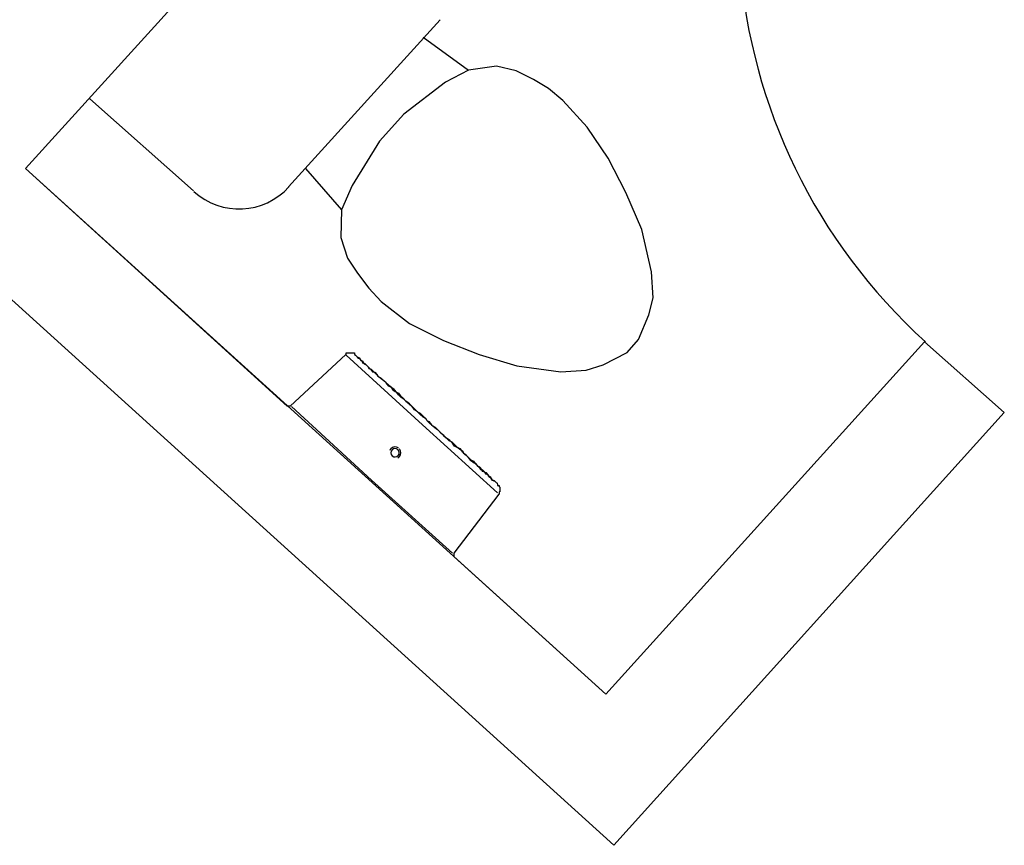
# Model space of a CAD drawing. Header units: millimetres. Extents: x 335 to 91596, y -1 to 84.
# Tile 68 of 87: x 379.64 to 381.47, y 35.16 to 36.7. Entities that reach past the tile are written whole.
import ezdxf

# ---------------------------------------------------------------- set-up
doc = ezdxf.new("R2010")
doc.units = ezdxf.units.MM
doc.header["$MEASUREMENT"] = 0

msp = doc.modelspace()

# ---------------------------------------------------------------- linework, layer by layer
at = {"color": 7}
for p, q in [((379.65, 36.4212), (380.986, 37.8932)), ((380.423, 36.6982), (380.14, 36.3872)), ((380.391, 36.6662), (380.476, 36.6042)), ((380.528, 36.6122), (380.476, 36.6042)), ((380.565, 36.6032), (380.528, 36.6122)), ((380.476, 36.6042), (380.433, 36.5822)), ((380.597, 36.5872), (380.565, 36.6032)), ((380.433, 36.5822), (380.355, 36.5222)), ((380.625, 36.5702), (380.597, 36.5872)), ((380.652, 36.5482), (380.625, 36.5702)), ((379.963, 36.3792), (379.77, 36.5512)), ((380.697, 36.4982), (380.652, 36.5482)), ((380.355, 36.5222), (380.31, 36.4722)), ((380.736, 36.4402), (380.697, 36.4982)), ((380.31, 36.4722), (380.259, 36.3892)), ((380.769, 36.3762), (380.736, 36.4402)), ((380.732, 35.4412), (379.65, 36.4212)), ((379.65, 36.4212), (380.138, 35.9782)), ((380.172, 36.4212), (380.239, 36.3442)), ((380.259, 36.3892), (380.239, 36.3442)), ((380.799, 36.3072), (380.769, 36.3762)), ((380.239, 36.3442), (380.238, 36.2922)), ((380.817, 36.2282), (380.799, 36.3072)), ((380.238, 36.2922), (380.25, 36.2542)), ((379.517, 36.2732), (380.747, 35.1592)), ((380.25, 36.2542), (380.269, 36.2262)), ((380.269, 36.2262), (380.29, 36.1982)), ((380.82, 36.1802), (380.817, 36.2282)), ((380.29, 36.1982), (380.313, 36.1732)), ((380.313, 36.1732), (380.366, 36.1322)), ((380.812, 36.1482), (380.82, 36.1802)), ((380.793, 36.1022), (380.812, 36.1482)), ((380.366, 36.1322), (380.429, 36.1002)), ((380.429, 36.1002), (380.496, 36.0742)), ((381.326, 36.0982), (380.732, 35.4412)), ((380.772, 36.0782), (380.793, 36.1022)), ((381.475, 35.9662), (381.326, 36.0982)), ((380.247, 36.0742), (380.143, 35.9782)), ((380.39, 35.9432), (380.248, 36.0732)), ((380.496, 36.0742), (380.566, 36.0532)), ((380.727, 36.0552), (380.772, 36.0782)), ((380.566, 36.0532), (380.648, 36.0422)), ((380.648, 36.0422), (380.695, 36.0452)), ((380.695, 36.0452), (380.727, 36.0552)), ((380.143, 35.9782), (380.138, 35.9782)), ((380.146, 35.9772), (380.295, 35.8402)), ((380.747, 35.1592), (381.475, 35.9662)), ((380.53, 35.8162), (380.39, 35.9432)), ((380.295, 35.8402), (380.446, 35.7042)), ((380.449, 35.7042), (380.533, 35.8142)), ((380.449, 35.6972), (380.449, 35.7042)), ((380.449, 35.6972), (380.732, 35.4412))]:
    msp.add_line(p, q, dxfattribs=at)
for points in [[(380.247, 36.0742), (380.247, 36.0742), (380.248, 36.0742), (380.248, 36.0742), (380.248, 36.0742), (380.248, 36.0772), (380.25, 36.0772), (380.25, 36.0772), (380.25, 36.0772), (380.252, 36.0772), (380.252, 36.0772), (380.252, 36.0772), (380.254, 36.0772), (380.254, 36.0772), (380.254, 36.0772), (380.255, 36.0772), (380.255, 36.0772), (380.255, 36.0772), (380.258, 36.0772), (380.258, 36.0772), (380.258, 36.0772), (380.259, 36.0772), (380.259, 36.0772), (380.259, 36.0772), (380.26, 36.0772), (380.26, 36.0772), (380.26, 36.0772), (380.26, 36.0772), (380.263, 36.0772), (380.263, 36.0742), (380.263, 36.0742), (380.264, 36.0742), (380.264, 36.0742), (380.264, 36.0742), (380.264, 36.0732), (380.265, 36.0732)], [(380.397, 35.9542), (380.391, 35.9572), (380.386, 35.9622), (380.381, 35.9672), (380.375, 35.9712), (380.371, 35.9772), (380.366, 35.9822), (380.361, 35.9862), (380.355, 35.9912), (380.35, 35.9942), (380.345, 35.9992), (380.342, 36.0032), (380.337, 36.0092), (380.331, 36.0132), (380.327, 36.0152), (380.322, 36.0212), (380.318, 36.0252), (380.313, 36.0292), (380.31, 36.0312), (380.306, 36.0352), (380.302, 36.0392), (380.299, 36.0422), (380.295, 36.0462), (380.291, 36.0472), (380.289, 36.0512), (380.285, 36.0552), (380.283, 36.0572), (380.279, 36.0582), (380.278, 36.0612), (380.275, 36.0632), (380.274, 36.0662), (380.273, 36.0672), (380.27, 36.0672), (380.269, 36.0692), (380.267, 36.0712), (380.267, 36.0712), (380.265, 36.0732), (380.265, 36.0732), (380.265, 36.0732), (380.265, 36.0732), (380.265, 36.0732)], [(380.265, 36.0732), (380.265, 36.0732), (380.265, 36.0732), (380.265, 36.0732), (380.267, 36.0712), (380.267, 36.0712), (380.269, 36.0692), (380.27, 36.0692), (380.27, 36.0672), (380.273, 36.0662), (380.275, 36.0632), (380.278, 36.0622), (380.279, 36.0612), (380.281, 36.0572), (380.285, 36.0552), (380.289, 36.0512), (380.29, 36.0502), (380.294, 36.0462), (380.297, 36.0422), (380.301, 36.0412), (380.305, 36.0372), (380.307, 36.0342), (380.313, 36.0302), (380.317, 36.0262), (380.322, 36.0212), (380.326, 36.0182), (380.331, 36.0142), (380.334, 36.0092), (380.339, 36.0052), (380.345, 36.0022), (380.349, 35.9972), (380.354, 35.9932), (380.359, 35.9872), (380.365, 35.9822), (380.37, 35.9782), (380.375, 35.9732), (380.381, 35.9672), (380.386, 35.9652), (380.391, 35.9592), (380.397, 35.9542)], [(380.529, 35.8342), (380.529, 35.8342), (380.529, 35.8342), (380.529, 35.8342), (380.528, 35.8352), (380.528, 35.8352), (380.525, 35.8382), (380.524, 35.8382), (380.522, 35.8392), (380.52, 35.8402), (380.518, 35.8432), (380.517, 35.8442), (380.514, 35.8462), (380.512, 35.8502), (380.509, 35.8512), (380.506, 35.8552), (380.502, 35.8562), (380.501, 35.8602), (380.497, 35.8642), (380.493, 35.8662), (380.49, 35.8702), (380.485, 35.8722), (380.481, 35.8762), (380.477, 35.8802), (380.472, 35.8862), (380.469, 35.8882), (380.465, 35.8922), (380.461, 35.8982), (380.455, 35.9012), (380.45, 35.9032), (380.446, 35.9092), (380.441, 35.9142), (380.435, 35.9182), (380.43, 35.9232), (380.425, 35.9272), (380.419, 35.9332), (380.414, 35.9382), (380.409, 35.9412), (380.403, 35.9462), (380.398, 35.9512), (380.397, 35.9542)], [(380.398, 35.9512), (380.402, 35.9492), (380.407, 35.9432), (380.413, 35.9382), (380.418, 35.9342), (380.423, 35.9292), (380.429, 35.9232), (380.434, 35.9192), (380.439, 35.9142), (380.445, 35.9112), (380.45, 35.9062), (380.454, 35.9022), (380.459, 35.8982), (380.465, 35.8942), (380.466, 35.8912), (380.472, 35.8862), (380.476, 35.8822), (380.48, 35.8782), (380.485, 35.8752), (380.488, 35.8712), (380.492, 35.8672), (380.496, 35.8642), (380.498, 35.8602), (380.502, 35.8592), (380.506, 35.8552), (380.508, 35.8542), (380.512, 35.8502), (380.513, 35.8482), (380.517, 35.8462), (380.518, 35.8432), (380.52, 35.8402), (380.522, 35.8392), (380.524, 35.8392), (380.525, 35.8382), (380.528, 35.8352), (380.528, 35.8352), (380.529, 35.8342), (380.529, 35.8342), (380.529, 35.8342), (380.529, 35.8342), (380.529, 35.8342)], [(380.529, 35.8342), (380.529, 35.8342), (380.53, 35.8322), (380.53, 35.8322), (380.53, 35.8322), (380.53, 35.8322), (380.53, 35.8302), (380.533, 35.8302), (380.533, 35.8302), (380.533, 35.8282), (380.533, 35.8282), (380.533, 35.8282), (380.533, 35.8282), (380.534, 35.8272), (380.534, 35.8272), (380.534, 35.8272), (380.534, 35.8242), (380.534, 35.8242), (380.534, 35.8242), (380.534, 35.8232), (380.534, 35.8232), (380.534, 35.8232), (380.534, 35.8222), (380.534, 35.8222), (380.534, 35.8222), (380.534, 35.8192), (380.534, 35.8192), (380.534, 35.8192), (380.534, 35.8182), (380.533, 35.8182), (380.533, 35.8182), (380.533, 35.8162), (380.533, 35.8162), (380.533, 35.8162), (380.533, 35.8162), (380.533, 35.8142)]]:
    msp.add_lwpolyline(points, dxfattribs=at)
for centre, radius, start, end in [((382.042, 36.8862), 1.0636, 141.488, 227.84), ((380.048, 36.4712), 0.1256, 227.84, 317.84), ((380.339, 35.8912), 0.0108, 137.84, 157.787), ((380.339, 35.8912), 0.0108, 55.7372, 137.84), ((380.339, 35.8912), 0.00782, 137.84, 317.84), ((380.339, 35.8912), 0.00782, 317.84, 137.84), ((380.339, 35.8912), 0.0108, 317.84, 39.9433), ((380.339, 35.8912), 0.0108, 297.894, 317.84)]:
    msp.add_arc(centre, radius, start, end, dxfattribs=at)

doc.saveas('drawing.dxf')
